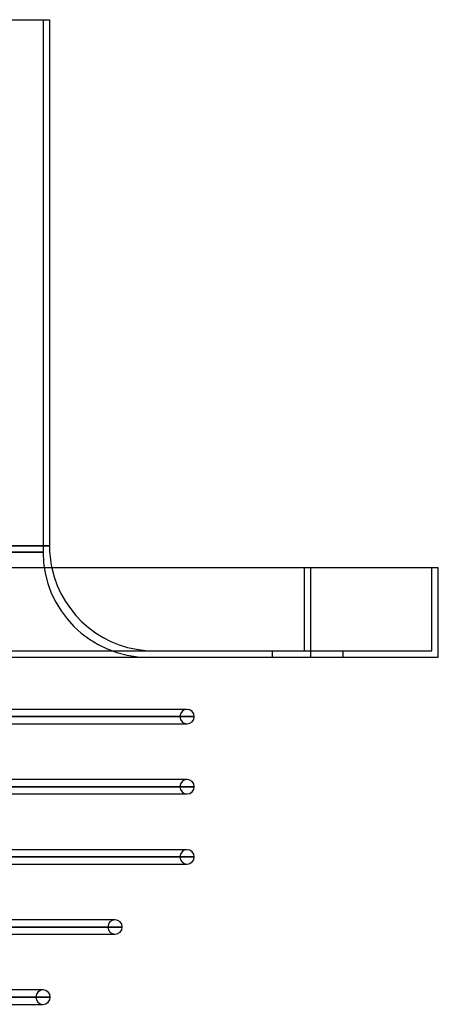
# Model space of a CAD drawing. Header units: millimetres. Extents: x -288 to 288, y -123 to 100.
# Tile 76 of 76: x 222 to 288, y -54 to 100. Entities that reach past the tile are written whole.
import ezdxf

# ---------------------------------------------------------------- set-up
doc = ezdxf.new("R2010")
doc.units = ezdxf.units.MM
doc.layers.add('MAIN-1', color=7, linetype='Continuous')
doc.layers.add('MAIN-2', color=7, linetype='Continuous')

msp = doc.modelspace()

# ---------------------------------------------------------------- linework, layer by layer
at = {"layer": 'MAIN-1'}
for p, q in [((0, 100), (227, 100)), ((227, 100), (227, 17.5)), ((0, 17.5), (227, 17.5)), ((268, 14), (-268, 14)), ((288, 14), (268, 14)), ((268, 0), (268, 14)), ((288, 0), (288, 14)), ((-268, 0), (268, 0)), ((268, 0), (288, 0)), ((248.6, -8.18), (181.08, -8.18)), ((248.6, -8.18), (248.32, -8.18)), ((181.08, -9.31), (249.73, -9.31)), ((181.08, -10.44), (248.6, -10.44)), ((248.6, -19.18), (181.08, -19.18)), ((248.6, -19.18), (248.32, -19.18)), ((181.08, -20.31), (249.73, -20.31)), ((181.08, -21.44), (248.6, -21.44)), ((248.6, -30.18), (181.08, -30.18)), ((248.6, -30.18), (248.32, -30.18)), ((181.08, -31.31), (249.73, -31.31)), ((180.66, -32.44), (248.6, -32.44)), ((237.3, -41.17), (174.31, -41.17)), ((237.3, -41.17), (237.03, -41.17)), ((173.49, -42.31), (238.43, -42.31)), ((172.67, -43.44), (237.3, -43.44)), ((226, -52.17), (166.32, -52.17)), ((226, -52.17), (225.75, -52.17)), ((165.5, -53.31), (227.13, -53.31)), ((164.67, -54.44), (226, -54.44))]:
    msp.add_line(p, q, dxfattribs=at)
for centre, radius, start, end in [((243.5, 17.5), 16.5, 180, 192.2467), ((248.6, -9.31), 1.13, 0, 90), ((248.6, -9.31), 1.13, 270, 0), ((248.6, -20.31), 1.13, 0, 90), ((248.6, -20.31), 1.13, 270, 0), ((248.6, -31.31), 1.13, 0, 90), ((248.6, -31.31), 1.13, 270, 0), ((237.3, -42.31), 1.13, 0, 90), ((237.3, -42.31), 1.13, 270, 0), ((226, -53.31), 1.13, 0, 90), ((226, -53.31), 1.13, 270, 0)]:
    msp.add_arc(centre, radius, start, end, dxfattribs=at)
at = {"layer": 'MAIN-2'}
for p, q in [((226, 100), (226, 16.5)), ((227, 17.5), (0, 17.5)), ((0, 16.5), (226, 16.5)), ((226, 16.5), (0, 16.5)), ((267, 1), (267, 14)), ((267, 1), (267, 14)), ((268, 0), (268, 14)), ((287, 14), (287, 14)), ((287, 1), (287, 14)), ((288, 14), (288, 14)), ((-267, 1), (267, 1)), ((262, 0), (262, 1)), ((262, 0), (262, 1)), ((267, 1), (287, 1)), ((273, 1), (273, 0)), ((273, 1), (273, 0)), ((287, 1), (287, 1)), ((288, 0), (288, 0)), ((247.47, -9.31), (179.37, -9.31)), ((179.37, -9.31), (247.47, -9.31)), ((249.73, -9.31), (181.07, -9.31)), ((248.32, -10.44), (248.6, -10.44)), ((247.47, -20.31), (179.37, -20.31)), ((179.37, -20.31), (247.47, -20.31)), ((249.73, -20.31), (181.07, -20.31)), ((248.32, -21.44), (248.6, -21.44)), ((247.47, -31.31), (179.56, -31.31)), ((179.56, -31.31), (247.47, -31.31)), ((249.73, -31.31), (181.07, -31.31)), ((248.32, -32.44), (248.6, -32.44)), ((236.17, -42.31), (171.57, -42.31)), ((171.57, -42.31), (236.17, -42.31)), ((238.43, -42.31), (173.21, -42.31)), ((237.03, -43.44), (237.3, -43.44)), ((224.87, -53.31), (163.73, -53.31)), ((163.73, -53.31), (224.87, -53.31)), ((227.13, -53.31), (165.22, -53.31)), ((225.75, -54.44), (226, -54.44))]:
    msp.add_line(p, q, dxfattribs=at)
for centre, radius, start, end in [((242.5, 16.5), 16.5, 180, 270), ((243.5, 17.5), 16.5, 192.2467, 270), ((248.6, -9.31), 1.13, 90, 180), ((248.6, -9.31), 1.13, 180, 270), ((248.6, -20.31), 1.13, 90, 180), ((248.6, -20.31), 1.13, 180, 270), ((248.6, -31.31), 1.13, 90, 180), ((248.6, -31.31), 1.13, 180, 270), ((237.3, -42.31), 1.13, 90, 180), ((237.3, -42.31), 1.13, 180, 270), ((226, -53.31), 1.13, 90, 180), ((226, -53.31), 1.13, 180, 270)]:
    msp.add_arc(centre, radius, start, end, dxfattribs=at)

doc.saveas('drawing.dxf')
